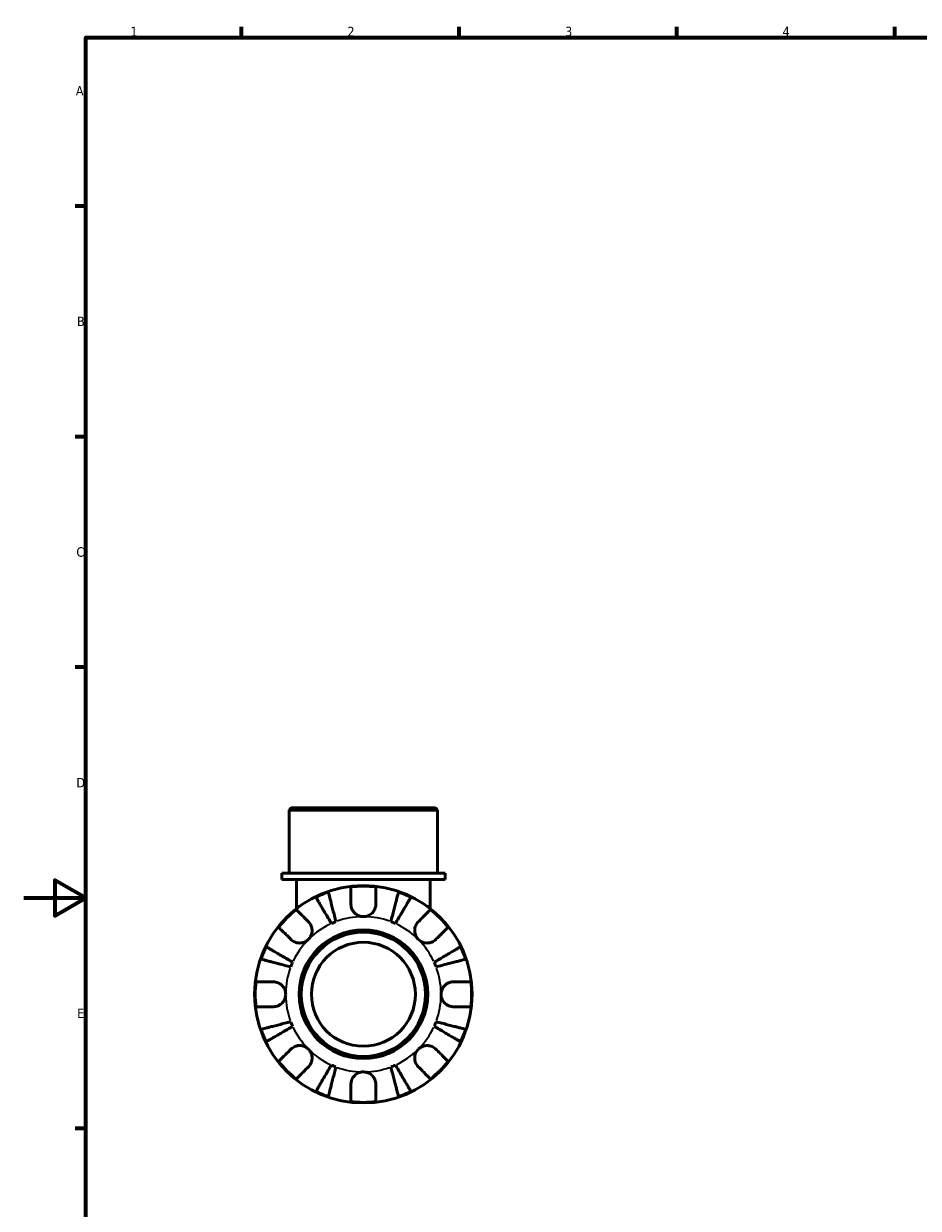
# Model space of a CAD drawing. Header units: millimetres. Extents: x 0 to 902, y -200 to 594.
# Tile 2 of 5: x 0 to 288, y 197 to 578. Entities that reach past the tile are written whole.
import ezdxf

# ---------------------------------------------------------------- set-up
doc = ezdxf.new("R2010")
doc.units = ezdxf.units.MM
for name, color, linetype, lineweight in [('Border (ANSI)', 7, 'Continuous', 70), ('Visible (ANSI)', 7, 'Continuous', 50), ('Visible Narrow (ANSI)', 7, 'Continuous', 35)]:
    doc.layers.add(name, color=color, linetype=linetype, lineweight=lineweight)
doc.styles.add('Note Text (ANSI)', font='tahoma.ttf')

# ---------------------------------------------------------------- blocks, each defined once
blk = doc.blocks.new('Borders Default Border')
at = {"layer": 'Border (ANSI)'}
for p, q in [((70.08, 574), (70.08, 577.45)), ((140.17, 574), (140.17, 577.45)), ((210.25, 574), (210.25, 577.45)), ((280.33, 574), (280.33, 577.45)), ((20, 519.75), (16.55, 519.75)), ((20, 445.5), (16.55, 445.5)), ((20, 371.25), (16.55, 371.25)), ((20, 222.75), (16.55, 222.75))]:
    blk.add_line(p, q, dxfattribs=at)
at = {"layer": 'Border (ANSI)', "flags": 128}
for points in [[(20, 20), (20, 574), (821, 574), (821, 20), (20, 20)], [(0, 297), (20, 297), (10, 302.77), (10, 291.23), (20, 297)]]:
    blk.add_lwpolyline(points, dxfattribs=at)
at = {"layer": 'Border (ANSI)', "color": 230, "true_color": 0xff0080, "char_height": 3.05, "attachment_point": 7, "style": 'Note Text (ANSI)'}
for s, insert in [('1', (34.35, 574.4)), ('2', (104.2, 574.4)), ('3', (174.26, 574.34)), ('4', (244.23, 574.4)), ('A', (16.78, 555.35)), ('B', (17.15, 481.1)), ('C', (16.95, 406.8)), ('D', (16.96, 332.6)), ('E', (17.21, 258.35))]:
    blk.add_mtext(s, dxfattribs=dict(at, insert=insert))

msp = doc.modelspace()

# ---------------------------------------------------------------- linework, layer by layer
at = {"layer": 'Visible (ANSI)'}
for p, q in [((86.129, 325.991), (85.429, 325.291)), ((133.232, 325.291), (85.429, 325.291)), ((85.429, 304.991), (85.429, 325.291)), ((86.129, 325.991), (132.532, 325.991)), ((132.532, 325.991), (133.232, 325.291)), ((133.232, 304.991), (133.232, 325.291)), ((135.622, 304.991), (83.039, 304.991)), ((83.039, 302.891), (83.039, 304.991)), ((135.622, 302.891), (83.039, 302.891)), ((87.819, 302.891), (87.819, 294.456)), ((130.842, 302.891), (130.842, 294.456)), ((135.622, 302.891), (135.622, 304.991)), ((87.819, 294.456), (87.819, 293.6)), ((130.842, 293.6), (130.842, 294.456))]:
    msp.add_line(p, q, dxfattribs=at)
for radius in [35, 20.7, 20, 16.731]:
    msp.add_circle((109.331, 265.991), radius, dxfattribs=at)
for radius, start, end in [(34.798, 108.92587, 116.07413), (34.798, 83.3993, 96.6007), (34.798, 63.92587, 71.07413), (34.798, 128.3993, 141.6007), (34.798, 38.3993, 51.6007), (25, 110.66622, 114.33378), (25, 65.66622, 69.33378), (34.798, 153.92587, 161.07413), (34.798, 18.92587, 26.07413), (25, 155.66622, 159.33378), (25, 20.66622, 24.33378), (34.798, 173.3993, 186.6007), (34.798, 353.3993, 6.6007), (25, 200.66622, 204.33378), (25, 335.66622, 339.33378), (34.798, 198.92587, 206.07413), (34.798, 333.92587, 341.07413), (34.798, 218.3993, 231.6007), (34.798, 308.3993, 321.6007), (25, 245.66622, 249.33378), (25, 290.66622, 294.33378), (34.798, 243.92587, 251.07413), (34.798, 288.92587, 296.07413), (34.798, 263.3993, 276.6007)]:
    msp.add_arc((109.331, 265.991), radius, start, end, dxfattribs=at)
for points, knots in [([(98.044, 298.908), (98.077, 298.781), (98.127, 298.59), (98.243, 298.138), (98.322, 297.833), (98.51, 297.108), (98.618, 296.688), (98.837, 295.841), (98.968, 295.336), (99.249, 294.249), (99.4, 293.667), (99.687, 292.557), (99.849, 291.927), (100.182, 290.641), (100.352, 289.984), (100.508, 289.383)], [0.1897184, 0.1897184, 0.1897184, 0.1897184, 0.3698032, 0.3698032, 0.5549844, 0.5549844, 0.7401655, 0.7401655, 0.9258164, 0.9258164, 1.1114673, 1.1114673, 1.2978252, 1.2978252, 1.484183, 1.484183, 1.484183, 1.484183]), ([(105.331, 294.991), (105.331, 295.43), (105.331, 295.874), (105.331, 296.861), (105.331, 297.385), (105.331, 298.262), (105.331, 298.697), (105.331, 299.448), (105.331, 299.763), (105.331, 300.23), (105.331, 300.427), (105.331, 300.559)], [4.90264375, 4.90264375, 4.90264375, 4.90264375, 5.04224508, 5.04224508, 5.22854914, 5.22854914, 5.41380406, 5.41380406, 5.59905898, 5.59905898, 5.77859995, 5.77859995, 5.77859995, 5.77859995]), ([(113.331, 300.559), (113.331, 300.427), (113.331, 300.23), (113.331, 299.763), (113.331, 299.448), (113.331, 298.697), (113.331, 298.262), (113.331, 297.385), (113.331, 296.861), (113.331, 295.874), (113.331, 295.43), (113.331, 294.991)], [0.18972425, 0.18972425, 0.18972425, 0.18972425, 0.36926522, 0.36926522, 0.55452014, 0.55452014, 0.73977506, 0.73977506, 0.92607912, 0.92607912, 1.06568045, 1.06568045, 1.06568045, 1.06568045]), ([(118.154, 289.383), (118.309, 289.984), (118.479, 290.641), (118.812, 291.927), (118.975, 292.557), (119.262, 293.667), (119.412, 294.249), (119.693, 295.336), (119.824, 295.841), (120.043, 296.688), (120.152, 297.108), (120.339, 297.833), (120.418, 298.138), (120.535, 298.59), (120.584, 298.781), (120.617, 298.908)], [4.4593823, 4.4593823, 4.4593823, 4.4593823, 4.6457401, 4.6457401, 4.832098, 4.832098, 5.0177489, 5.0177489, 5.2033998, 5.2033998, 5.388581, 5.388581, 5.5737621, 5.5737621, 5.753847, 5.753847, 5.753847, 5.753847]), ([(99.029, 288.77), (98.714, 289.306), (98.37, 289.89), (97.695, 291.035), (97.365, 291.596), (96.784, 292.583), (96.478, 293.101), (95.908, 294.069), (95.644, 294.518), (95.2, 295.272), (94.979, 295.646), (94.599, 296.291), (94.44, 296.562), (94.203, 296.964), (94.102, 297.135), (94.036, 297.248)], [4.4593823, 4.4593823, 4.4593823, 4.4593823, 4.6457401, 4.6457401, 4.832098, 4.832098, 5.0177489, 5.0177489, 5.2033998, 5.2033998, 5.388581, 5.388581, 5.5737621, 5.5737621, 5.753847, 5.753847, 5.753847, 5.753847]), ([(109.331, 290.991), (108.955, 290.991), (108.581, 291.044), (107.811, 291.267), (107.424, 291.449), (106.735, 291.921), (106.436, 292.201), (105.967, 292.798), (105.789, 293.1), (105.567, 293.618), (105.499, 293.822), (105.402, 294.216), (105.37, 294.404), (105.337, 294.725), (105.331, 294.859), (105.331, 294.991)], [0, 0, 0, 0, 0.11274969, 0.11274969, 0.24046199, 0.24046199, 0.3630761, 0.3630761, 0.46982648, 0.46982648, 0.53680834, 0.53680834, 0.59738122, 0.59738122, 0.64072731, 0.64072731, 0.64072731, 0.64072731]), ([(113.331, 294.991), (113.331, 294.793), (113.316, 294.592), (113.257, 294.203), (113.215, 294.015), (113.089, 293.6), (112.998, 293.374), (112.685, 292.77), (112.423, 292.415), (111.747, 291.765), (111.329, 291.491), (110.383, 291.096), (109.86, 290.991), (109.331, 290.991)], [-0.64798358, -0.64798358, -0.64798358, -0.64798358, -0.58129223, -0.58129223, -0.51957432, -0.51957432, -0.44316993, -0.44316993, -0.3085364, -0.3085364, -0.15881239, -0.15881239, 0, 0, 0, 0]), ([(124.626, 297.248), (124.559, 297.135), (124.459, 296.964), (124.222, 296.562), (124.062, 296.291), (123.682, 295.646), (123.462, 295.272), (123.018, 294.518), (122.753, 294.069), (122.183, 293.101), (121.878, 292.583), (121.296, 291.596), (120.966, 291.035), (120.292, 289.89), (119.947, 289.306), (119.632, 288.77)], [0.1897184, 0.1897184, 0.1897184, 0.1897184, 0.3698032, 0.3698032, 0.5549844, 0.5549844, 0.7401655, 0.7401655, 0.9258164, 0.9258164, 1.1114673, 1.1114673, 1.2978252, 1.2978252, 1.484183, 1.484183, 1.484183, 1.484183]), ([(87.716, 293.262), (87.809, 293.17), (87.949, 293.03), (88.279, 292.7), (88.502, 292.477), (89.032, 291.946), (89.34, 291.639), (89.961, 291.018), (90.331, 290.648), (91.029, 289.95), (91.343, 289.636), (91.653, 289.326)], [0.18972425, 0.18972425, 0.18972425, 0.18972425, 0.36926522, 0.36926522, 0.55452014, 0.55452014, 0.73977506, 0.73977506, 0.92607912, 0.92607912, 1.06568045, 1.06568045, 1.06568045, 1.06568045]), ([(127.008, 289.326), (127.318, 289.636), (127.633, 289.95), (128.33, 290.648), (128.701, 291.018), (129.321, 291.639), (129.629, 291.946), (130.16, 292.477), (130.383, 292.7), (130.713, 293.03), (130.852, 293.17), (130.945, 293.262)], [4.90264375, 4.90264375, 4.90264375, 4.90264375, 5.04224508, 5.04224508, 5.22854914, 5.22854914, 5.41380406, 5.41380406, 5.59905898, 5.59905898, 5.77859995, 5.77859995, 5.77859995, 5.77859995]), ([(85.996, 283.669), (85.686, 283.979), (85.372, 284.293), (84.674, 284.991), (84.304, 285.361), (83.683, 285.982), (83.376, 286.29), (82.845, 286.82), (82.622, 287.043), (82.292, 287.373), (82.152, 287.513), (82.06, 287.606)], [4.90264375, 4.90264375, 4.90264375, 4.90264375, 5.04224508, 5.04224508, 5.22854914, 5.22854914, 5.41380406, 5.41380406, 5.59905898, 5.59905898, 5.77859995, 5.77859995, 5.77859995, 5.77859995]), ([(91.653, 289.326), (91.741, 289.238), (91.826, 289.145), (92.069, 288.851), (92.215, 288.637), (92.472, 288.162), (92.58, 287.903), (92.774, 287.247), (92.83, 286.846), (92.817, 285.938), (92.715, 285.442), (92.323, 284.487), (92.027, 284.043), (91.653, 283.669)], [-0.64434498, -0.64434498, -0.64434498, -0.64434498, -0.60308586, -0.60308586, -0.52007987, -0.52007987, -0.43273909, -0.43273909, -0.31000661, -0.31000661, -0.15868997, -0.15868997, 0, 0, 0, 0]), ([(127.008, 283.669), (126.799, 283.878), (126.613, 284.11), (126.286, 284.628), (126.15, 284.915), (125.909, 285.626), (125.838, 286.056), (125.836, 286.898), (125.898, 287.301), (126.1, 287.952), (126.21, 288.207), (126.472, 288.676), (126.621, 288.89), (126.858, 289.169), (126.932, 289.249), (127.008, 289.326)], [0, 0, 0, 0, 0.08884908, 0.08884908, 0.18379648, 0.18379648, 0.31419699, 0.31419699, 0.43784665, 0.43784665, 0.52411276, 0.52411276, 0.60765264, 0.60765264, 0.6434969, 0.6434969, 0.6434969, 0.6434969]), ([(136.602, 287.606), (136.509, 287.513), (136.369, 287.373), (136.039, 287.043), (135.816, 286.82), (135.286, 286.29), (134.978, 285.982), (134.358, 285.361), (133.987, 284.991), (133.29, 284.293), (132.975, 283.979), (132.665, 283.669)], [0.18972425, 0.18972425, 0.18972425, 0.18972425, 0.36926522, 0.36926522, 0.55452014, 0.55452014, 0.73977506, 0.73977506, 0.92607912, 0.92607912, 1.06568045, 1.06568045, 1.06568045, 1.06568045]), ([(91.653, 283.669), (91.444, 283.46), (91.212, 283.274), (90.694, 282.947), (90.407, 282.81), (89.696, 282.569), (89.266, 282.498), (88.424, 282.496), (88.021, 282.558), (87.37, 282.761), (87.115, 282.871), (86.646, 283.133), (86.432, 283.282), (86.153, 283.519), (86.073, 283.593), (85.996, 283.669)], [0, 0, 0, 0, 0.08884908, 0.08884908, 0.18379648, 0.18379648, 0.31419699, 0.31419699, 0.43784665, 0.43784665, 0.52411276, 0.52411276, 0.60765264, 0.60765264, 0.6434969, 0.6434969, 0.6434969, 0.6434969]), ([(132.665, 283.669), (132.577, 283.581), (132.484, 283.496), (132.19, 283.253), (131.976, 283.107), (131.501, 282.85), (131.242, 282.742), (130.587, 282.548), (130.186, 282.492), (129.278, 282.505), (128.781, 282.607), (127.827, 282.999), (127.382, 283.295), (127.008, 283.669)], [-0.64434498, -0.64434498, -0.64434498, -0.64434498, -0.60308586, -0.60308586, -0.52007987, -0.52007987, -0.43273909, -0.43273909, -0.31000661, -0.31000661, -0.15868997, -0.15868997, 0, 0, 0, 0]), ([(78.074, 281.286), (78.187, 281.22), (78.358, 281.119), (78.76, 280.882), (79.031, 280.723), (79.676, 280.343), (80.05, 280.122), (80.804, 279.678), (81.253, 279.414), (82.221, 278.844), (82.739, 278.538), (83.726, 277.957), (84.287, 277.627), (85.432, 276.952), (86.016, 276.608), (86.552, 276.293)], [0.1897184, 0.1897184, 0.1897184, 0.1897184, 0.3698032, 0.3698032, 0.5549844, 0.5549844, 0.7401655, 0.7401655, 0.9258164, 0.9258164, 1.1114673, 1.1114673, 1.2978252, 1.2978252, 1.484183, 1.484183, 1.484183, 1.484183]), ([(132.11, 276.293), (132.645, 276.608), (133.23, 276.952), (134.375, 277.627), (134.935, 277.957), (135.922, 278.538), (136.441, 278.844), (137.408, 279.414), (137.858, 279.678), (138.611, 280.122), (138.985, 280.343), (139.631, 280.723), (139.902, 280.882), (140.304, 281.119), (140.474, 281.22), (140.587, 281.286)], [4.4593823, 4.4593823, 4.4593823, 4.4593823, 4.6457401, 4.6457401, 4.832098, 4.832098, 5.0177489, 5.0177489, 5.2033998, 5.2033998, 5.388581, 5.388581, 5.5737621, 5.5737621, 5.753847, 5.753847, 5.753847, 5.753847]), ([(85.939, 274.814), (85.338, 274.97), (84.681, 275.14), (83.395, 275.473), (82.765, 275.635), (81.655, 275.922), (81.073, 276.073), (79.986, 276.354), (79.481, 276.485), (78.634, 276.704), (78.214, 276.812), (77.489, 277), (77.184, 277.079), (76.732, 277.195), (76.541, 277.245), (76.414, 277.278)], [4.4593823, 4.4593823, 4.4593823, 4.4593823, 4.6457401, 4.6457401, 4.832098, 4.832098, 5.0177489, 5.0177489, 5.2033998, 5.2033998, 5.388581, 5.388581, 5.5737621, 5.5737621, 5.753847, 5.753847, 5.753847, 5.753847]), ([(142.247, 277.278), (142.12, 277.245), (141.929, 277.195), (141.477, 277.079), (141.173, 277), (140.448, 276.812), (140.027, 276.704), (139.18, 276.485), (138.675, 276.354), (137.588, 276.073), (137.006, 275.922), (135.897, 275.635), (135.267, 275.473), (133.98, 275.14), (133.323, 274.97), (132.722, 274.814)], [0.1897184, 0.1897184, 0.1897184, 0.1897184, 0.3698032, 0.3698032, 0.5549844, 0.5549844, 0.7401655, 0.7401655, 0.9258164, 0.9258164, 1.1114673, 1.1114673, 1.2978252, 1.2978252, 1.484183, 1.484183, 1.484183, 1.484183]), ([(74.763, 269.991), (74.895, 269.991), (75.092, 269.991), (75.559, 269.991), (75.874, 269.991), (76.625, 269.991), (77.06, 269.991), (77.937, 269.991), (78.461, 269.991), (79.448, 269.991), (79.892, 269.991), (80.331, 269.991)], [0.18972425, 0.18972425, 0.18972425, 0.18972425, 0.36926522, 0.36926522, 0.55452014, 0.55452014, 0.73977506, 0.73977506, 0.92607912, 0.92607912, 1.06568045, 1.06568045, 1.06568045, 1.06568045]), ([(80.331, 269.991), (80.477, 269.991), (80.625, 269.983), (81.011, 269.94), (81.248, 269.892), (81.739, 269.745), (81.99, 269.641), (82.588, 269.318), (82.916, 269.071), (83.551, 268.416), (83.83, 267.994), (84.226, 267.043), (84.331, 266.519), (84.331, 265.991)], [-0.64008532, -0.64008532, -0.64008532, -0.64008532, -0.59222185, -0.59222185, -0.51595037, -0.51595037, -0.43235608, -0.43235608, -0.30863031, -0.30863031, -0.15844955, -0.15844955, 0, 0, 0, 0]), ([(134.331, 265.991), (134.331, 266.329), (134.373, 266.665), (134.551, 267.351), (134.693, 267.694), (135.14, 268.459), (135.485, 268.848), (136.16, 269.369), (136.453, 269.539), (136.992, 269.769), (137.229, 269.845), (137.716, 269.952), (137.964, 269.982), (138.249, 269.991), (138.29, 269.991), (138.331, 269.991)], [-2.77804136, -2.77804136, -2.77804136, -2.77804136, -2.67672151, -2.67672151, -2.56558131, -2.56558131, -2.40960112, -2.40960112, -2.30519389, -2.30519389, -2.22617552, -2.22617552, -2.14450488, -2.14450488, -2.1308178, -2.1308178, -2.1308178, -2.1308178]), ([(138.331, 269.991), (138.769, 269.991), (139.214, 269.991), (140.2, 269.991), (140.724, 269.991), (141.602, 269.991), (142.037, 269.991), (142.787, 269.991), (143.103, 269.991), (143.569, 269.991), (143.767, 269.991), (143.898, 269.991)], [4.90264375, 4.90264375, 4.90264375, 4.90264375, 5.04224508, 5.04224508, 5.22854914, 5.22854914, 5.41380406, 5.41380406, 5.59905898, 5.59905898, 5.77859995, 5.77859995, 5.77859995, 5.77859995]), ([(84.331, 265.991), (84.331, 265.654), (84.288, 265.317), (84.111, 264.632), (83.969, 264.288), (83.521, 263.523), (83.177, 263.135), (82.501, 262.614), (82.208, 262.444), (81.669, 262.213), (81.432, 262.138), (80.945, 262.031), (80.698, 262.001), (80.412, 261.992), (80.371, 261.991), (80.331, 261.991)], [-2.77804136, -2.77804136, -2.77804136, -2.77804136, -2.67672151, -2.67672151, -2.56558131, -2.56558131, -2.40960112, -2.40960112, -2.30519389, -2.30519389, -2.22617552, -2.22617552, -2.14450488, -2.14450488, -2.1308178, -2.1308178, -2.1308178, -2.1308178]), ([(138.331, 261.991), (138.184, 261.991), (138.036, 261.999), (137.651, 262.042), (137.414, 262.09), (136.923, 262.238), (136.672, 262.341), (136.073, 262.664), (135.745, 262.912), (135.11, 263.567), (134.832, 263.989), (134.435, 264.94), (134.331, 265.463), (134.331, 265.991)], [-0.64008532, -0.64008532, -0.64008532, -0.64008532, -0.59222185, -0.59222185, -0.51595037, -0.51595037, -0.43235608, -0.43235608, -0.30863031, -0.30863031, -0.15844955, -0.15844955, 0, 0, 0, 0]), ([(80.331, 261.991), (79.892, 261.991), (79.448, 261.991), (78.461, 261.991), (77.937, 261.991), (77.06, 261.991), (76.625, 261.991), (75.874, 261.991), (75.559, 261.991), (75.092, 261.991), (74.895, 261.991), (74.763, 261.991)], [4.90264375, 4.90264375, 4.90264375, 4.90264375, 5.04224508, 5.04224508, 5.22854914, 5.22854914, 5.41380406, 5.41380406, 5.59905898, 5.59905898, 5.77859995, 5.77859995, 5.77859995, 5.77859995]), ([(143.898, 261.991), (143.767, 261.991), (143.569, 261.991), (143.103, 261.991), (142.787, 261.991), (142.037, 261.991), (141.602, 261.991), (140.724, 261.991), (140.2, 261.991), (139.214, 261.991), (138.769, 261.991), (138.331, 261.991)], [0.18972425, 0.18972425, 0.18972425, 0.18972425, 0.36926522, 0.36926522, 0.55452014, 0.55452014, 0.73977506, 0.73977506, 0.92607912, 0.92607912, 1.06568045, 1.06568045, 1.06568045, 1.06568045]), ([(76.414, 254.705), (76.541, 254.738), (76.732, 254.787), (77.184, 254.904), (77.489, 254.983), (78.214, 255.17), (78.634, 255.279), (79.481, 255.498), (79.986, 255.629), (81.073, 255.91), (81.655, 256.06), (82.765, 256.347), (83.395, 256.51), (84.681, 256.843), (85.338, 257.013), (85.939, 257.168)], [0.1897184, 0.1897184, 0.1897184, 0.1897184, 0.3698032, 0.3698032, 0.5549844, 0.5549844, 0.7401655, 0.7401655, 0.9258164, 0.9258164, 1.1114673, 1.1114673, 1.2978252, 1.2978252, 1.484183, 1.484183, 1.484183, 1.484183]), ([(86.552, 255.69), (86.016, 255.375), (85.432, 255.03), (84.287, 254.356), (83.726, 254.026), (82.739, 253.444), (82.221, 253.139), (81.253, 252.569), (80.804, 252.304), (80.05, 251.86), (79.676, 251.64), (79.031, 251.26), (78.76, 251.1), (78.358, 250.863), (78.187, 250.763), (78.074, 250.696)], [4.4593823, 4.4593823, 4.4593823, 4.4593823, 4.6457401, 4.6457401, 4.832098, 4.832098, 5.0177489, 5.0177489, 5.2033998, 5.2033998, 5.388581, 5.388581, 5.5737621, 5.5737621, 5.753847, 5.753847, 5.753847, 5.753847]), ([(140.587, 250.696), (140.474, 250.763), (140.304, 250.863), (139.902, 251.1), (139.631, 251.26), (138.985, 251.64), (138.611, 251.86), (137.858, 252.304), (137.408, 252.569), (136.441, 253.139), (135.922, 253.444), (134.935, 254.026), (134.375, 254.356), (133.23, 255.03), (132.645, 255.375), (132.11, 255.69)], [0.1897184, 0.1897184, 0.1897184, 0.1897184, 0.3698032, 0.3698032, 0.5549844, 0.5549844, 0.7401655, 0.7401655, 0.9258164, 0.9258164, 1.1114673, 1.1114673, 1.2978252, 1.2978252, 1.484183, 1.484183, 1.484183, 1.484183]), ([(132.722, 257.168), (133.323, 257.013), (133.98, 256.843), (135.267, 256.51), (135.897, 256.347), (137.006, 256.06), (137.588, 255.91), (138.675, 255.629), (139.18, 255.498), (140.027, 255.279), (140.448, 255.17), (141.173, 254.983), (141.477, 254.904), (141.929, 254.787), (142.12, 254.738), (142.247, 254.705)], [4.4593823, 4.4593823, 4.4593823, 4.4593823, 4.6457401, 4.6457401, 4.832098, 4.832098, 5.0177489, 5.0177489, 5.2033998, 5.2033998, 5.388581, 5.388581, 5.5737621, 5.5737621, 5.753847, 5.753847, 5.753847, 5.753847]), ([(82.06, 244.377), (82.152, 244.47), (82.292, 244.609), (82.622, 244.939), (82.845, 245.162), (83.376, 245.693), (83.683, 246.001), (84.304, 246.621), (84.674, 246.992), (85.372, 247.689), (85.686, 248.004), (85.996, 248.314)], [0.18972425, 0.18972425, 0.18972425, 0.18972425, 0.36926522, 0.36926522, 0.55452014, 0.55452014, 0.73977506, 0.73977506, 0.92607912, 0.92607912, 1.06568045, 1.06568045, 1.06568045, 1.06568045]), ([(85.996, 248.314), (86.084, 248.402), (86.177, 248.486), (86.471, 248.729), (86.685, 248.875), (87.16, 249.133), (87.419, 249.241), (88.075, 249.435), (88.476, 249.491), (89.384, 249.478), (89.88, 249.376), (90.835, 248.984), (91.279, 248.688), (91.653, 248.314)], [-0.64434498, -0.64434498, -0.64434498, -0.64434498, -0.60308586, -0.60308586, -0.52007987, -0.52007987, -0.43273909, -0.43273909, -0.31000661, -0.31000661, -0.15868997, -0.15868997, 0, 0, 0, 0]), ([(91.653, 248.314), (91.862, 248.104), (92.048, 247.872), (92.375, 247.354), (92.512, 247.068), (92.753, 246.357), (92.824, 245.927), (92.826, 245.085), (92.764, 244.682), (92.561, 244.03), (92.451, 243.776), (92.189, 243.306), (92.04, 243.092), (91.803, 242.813), (91.729, 242.733), (91.653, 242.657)], [0, 0, 0, 0, 0.08884908, 0.08884908, 0.18379648, 0.18379648, 0.31419699, 0.31419699, 0.43784665, 0.43784665, 0.52411276, 0.52411276, 0.60765264, 0.60765264, 0.6434969, 0.6434969, 0.6434969, 0.6434969]), ([(127.008, 242.657), (126.92, 242.745), (126.836, 242.838), (126.593, 243.132), (126.447, 243.346), (126.189, 243.821), (126.081, 244.08), (125.887, 244.735), (125.831, 245.136), (125.844, 246.044), (125.946, 246.541), (126.338, 247.495), (126.634, 247.94), (127.008, 248.314)], [-0.64434498, -0.64434498, -0.64434498, -0.64434498, -0.60308586, -0.60308586, -0.52007987, -0.52007987, -0.43273909, -0.43273909, -0.31000661, -0.31000661, -0.15868997, -0.15868997, 0, 0, 0, 0]), ([(127.008, 248.314), (127.218, 248.523), (127.45, 248.709), (127.968, 249.036), (128.254, 249.172), (128.965, 249.413), (129.395, 249.484), (130.237, 249.486), (130.64, 249.424), (131.292, 249.222), (131.546, 249.112), (132.016, 248.85), (132.23, 248.701), (132.509, 248.464), (132.589, 248.39), (132.665, 248.314)], [0, 0, 0, 0, 0.08884908, 0.08884908, 0.18379648, 0.18379648, 0.31419699, 0.31419699, 0.43784665, 0.43784665, 0.52411276, 0.52411276, 0.60765264, 0.60765264, 0.6434969, 0.6434969, 0.6434969, 0.6434969]), ([(132.665, 248.314), (132.975, 248.004), (133.29, 247.689), (133.987, 246.992), (134.358, 246.621), (134.978, 246.001), (135.286, 245.693), (135.816, 245.162), (136.039, 244.939), (136.369, 244.609), (136.509, 244.47), (136.602, 244.377)], [4.90264375, 4.90264375, 4.90264375, 4.90264375, 5.04224508, 5.04224508, 5.22854914, 5.22854914, 5.41380406, 5.41380406, 5.59905898, 5.59905898, 5.77859995, 5.77859995, 5.77859995, 5.77859995]), ([(91.653, 242.657), (91.343, 242.347), (91.029, 242.032), (90.331, 241.335), (89.961, 240.964), (89.34, 240.344), (89.032, 240.036), (88.502, 239.506), (88.279, 239.283), (87.949, 238.953), (87.809, 238.813), (87.716, 238.72)], [4.90264375, 4.90264375, 4.90264375, 4.90264375, 5.04224508, 5.04224508, 5.22854914, 5.22854914, 5.41380406, 5.41380406, 5.59905898, 5.59905898, 5.77859995, 5.77859995, 5.77859995, 5.77859995]), ([(94.036, 234.735), (94.102, 234.848), (94.203, 235.018), (94.44, 235.42), (94.599, 235.691), (94.979, 236.337), (95.2, 236.711), (95.644, 237.464), (95.908, 237.914), (96.478, 238.881), (96.784, 239.4), (97.365, 240.387), (97.695, 240.947), (98.37, 242.092), (98.714, 242.677), (99.029, 243.212)], [0.1897184, 0.1897184, 0.1897184, 0.1897184, 0.3698032, 0.3698032, 0.5549844, 0.5549844, 0.7401655, 0.7401655, 0.9258164, 0.9258164, 1.1114673, 1.1114673, 1.2978252, 1.2978252, 1.484183, 1.484183, 1.484183, 1.484183]), ([(100.508, 242.6), (100.352, 241.999), (100.182, 241.342), (99.849, 240.055), (99.687, 239.425), (99.4, 238.316), (99.249, 237.734), (98.968, 236.647), (98.837, 236.142), (98.618, 235.295), (98.51, 234.874), (98.322, 234.149), (98.243, 233.845), (98.127, 233.393), (98.077, 233.202), (98.044, 233.075)], [4.4593823, 4.4593823, 4.4593823, 4.4593823, 4.6457401, 4.6457401, 4.832098, 4.832098, 5.0177489, 5.0177489, 5.2033998, 5.2033998, 5.388581, 5.388581, 5.5737621, 5.5737621, 5.753847, 5.753847, 5.753847, 5.753847]), ([(105.331, 236.991), (105.331, 237.138), (105.339, 237.286), (105.382, 237.671), (105.43, 237.908), (105.577, 238.399), (105.681, 238.65), (106.004, 239.249), (106.251, 239.577), (106.906, 240.212), (107.328, 240.49), (108.279, 240.887), (108.803, 240.991), (109.331, 240.991)], [-0.64008532, -0.64008532, -0.64008532, -0.64008532, -0.59222185, -0.59222185, -0.51595037, -0.51595037, -0.43235608, -0.43235608, -0.30863031, -0.30863031, -0.15844955, -0.15844955, 0, 0, 0, 0]), ([(109.331, 240.991), (109.668, 240.991), (110.005, 240.949), (110.69, 240.771), (111.034, 240.629), (111.799, 240.182), (112.187, 239.837), (112.708, 239.162), (112.878, 238.869), (113.109, 238.33), (113.184, 238.093), (113.291, 237.606), (113.321, 237.358), (113.33, 237.073), (113.331, 237.032), (113.331, 236.991)], [-2.77804136, -2.77804136, -2.77804136, -2.77804136, -2.67672151, -2.67672151, -2.56558131, -2.56558131, -2.40960112, -2.40960112, -2.30519389, -2.30519389, -2.22617552, -2.22617552, -2.14450488, -2.14450488, -2.1308178, -2.1308178, -2.1308178, -2.1308178]), ([(120.617, 233.075), (120.584, 233.202), (120.535, 233.393), (120.418, 233.845), (120.339, 234.149), (120.152, 234.874), (120.043, 235.295), (119.824, 236.142), (119.693, 236.647), (119.412, 237.734), (119.262, 238.316), (118.975, 239.425), (118.812, 240.055), (118.479, 241.342), (118.309, 241.999), (118.154, 242.6)], [0.1897184, 0.1897184, 0.1897184, 0.1897184, 0.3698032, 0.3698032, 0.5549844, 0.5549844, 0.7401655, 0.7401655, 0.9258164, 0.9258164, 1.1114673, 1.1114673, 1.2978252, 1.2978252, 1.484183, 1.484183, 1.484183, 1.484183]), ([(119.632, 243.212), (119.947, 242.677), (120.292, 242.092), (120.966, 240.947), (121.296, 240.387), (121.878, 239.4), (122.183, 238.881), (122.753, 237.914), (123.018, 237.464), (123.462, 236.711), (123.682, 236.337), (124.062, 235.691), (124.222, 235.42), (124.459, 235.018), (124.559, 234.848), (124.626, 234.735)], [4.4593823, 4.4593823, 4.4593823, 4.4593823, 4.6457401, 4.6457401, 4.832098, 4.832098, 5.0177489, 5.0177489, 5.2033998, 5.2033998, 5.388581, 5.388581, 5.5737621, 5.5737621, 5.753847, 5.753847, 5.753847, 5.753847]), ([(130.945, 238.72), (130.852, 238.813), (130.713, 238.953), (130.383, 239.283), (130.16, 239.506), (129.629, 240.036), (129.321, 240.344), (128.701, 240.964), (128.33, 241.335), (127.633, 242.032), (127.318, 242.347), (127.008, 242.657)], [0.18972425, 0.18972425, 0.18972425, 0.18972425, 0.36926522, 0.36926522, 0.55452014, 0.55452014, 0.73977506, 0.73977506, 0.92607912, 0.92607912, 1.06568045, 1.06568045, 1.06568045, 1.06568045]), ([(105.331, 231.424), (105.331, 231.555), (105.331, 231.753), (105.331, 232.219), (105.331, 232.535), (105.331, 233.285), (105.331, 233.72), (105.331, 234.598), (105.331, 235.122), (105.331, 236.108), (105.331, 236.553), (105.331, 236.991)], [0.18972425, 0.18972425, 0.18972425, 0.18972425, 0.36926522, 0.36926522, 0.55452014, 0.55452014, 0.73977506, 0.73977506, 0.92607912, 0.92607912, 1.06568045, 1.06568045, 1.06568045, 1.06568045]), ([(113.331, 236.991), (113.331, 236.553), (113.331, 236.108), (113.331, 235.122), (113.331, 234.598), (113.331, 233.72), (113.331, 233.285), (113.331, 232.535), (113.331, 232.219), (113.331, 231.753), (113.331, 231.555), (113.331, 231.424)], [4.90264375, 4.90264375, 4.90264375, 4.90264375, 5.04224508, 5.04224508, 5.22854914, 5.22854914, 5.41380406, 5.41380406, 5.59905898, 5.59905898, 5.77859995, 5.77859995, 5.77859995, 5.77859995])]:
    msp.add_open_spline(points, degree=3, knots=knots, dxfattribs=at)
at = {"layer": 'Visible Narrow (ANSI)'}
for p, q in [((87.822, 294.456), (88.855, 294.456)), ((129.807, 294.456), (130.839, 294.456))]:
    msp.add_line(p, q, dxfattribs=at)
for start, end in [(91.03331, 109.63291), (70.36709, 88.96669), (115.36709, 133.96669), (46.03331, 64.63291), (136.03331, 154.63291), (25.36709, 43.96669), (160.36709, 178.96669), (1.03331, 19.63291), (181.03331, 199.63291), (340.36709, 358.96669), (205.36709, 223.96669), (316.03331, 334.63291), (226.03331, 244.63291), (295.36709, 313.96669), (250.36709, 268.96669), (271.03331, 289.63291)]:
    msp.add_arc((109.331, 265.991), 25, start, end, dxfattribs=at)

# ---------------------------------------------------------------- block references
msp.add_blockref('Borders Default Border', (0, 0))

doc.saveas('drawing.dxf')
